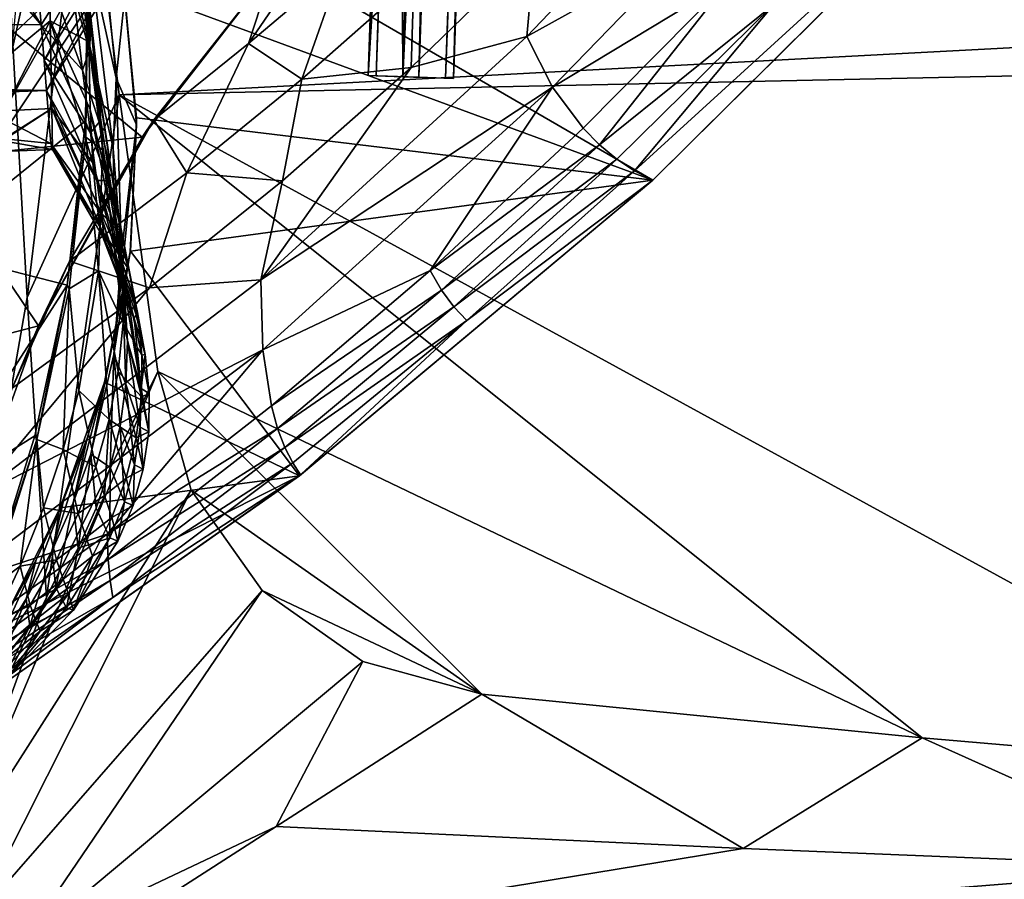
# Model space of a CAD drawing. Header units: metres. Extents: x 0 to 1004, y -708 to 0.
# Tile 4 of 118: x 62 to 170, y -643 to -548. Entities that reach past the tile are written whole.
import ezdxf

# ---------------------------------------------------------------- set-up
doc = ezdxf.new("R2010")
doc.units = ezdxf.units.M

msp = doc.modelspace()

# ---------------------------------------------------------------- linework, layer by layer
at = {"layer": 'top01'}
for points in [[(44.18996, -517.303955, 1607.45752), (63.969624, -548.849609, 1606.939331), (78.483421, -525.851563, 1606.55957)], [(44.18996, -517.303955, 1607.45752), (53.811226, -548.833557, 1607.205688), (63.969624, -548.849609, 1606.939331)], [(63.969624, -548.849609, 1606.939331), (64.288986, -552.802551, 1556.095215), (78.483421, -525.851563, 1606.55957)], [(64.288986, -552.802551, 1556.095215), (78.6922, -529.898682, 1562.10791), (78.483421, -525.851563, 1606.55957)], [(64.288986, -552.802551, 1556.095215), (64.557434, -556.107483, 1505.210205), (78.6922, -529.898682, 1562.10791)], [(64.557434, -556.107483, 1505.210205), (78.530624, -533.296875, 1517.080933), (78.6922, -529.898682, 1562.10791)], [(69.684219, -530.172241, 662.788147), (131.361862, -565.961853, 661.173096), (167.225922, -530.413025, 660.234009)], [(69.684219, -530.172241, 662.788147), (73.040527, -544.482178, 662.700317), (131.361862, -565.961853, 661.173096)], [(144.668549, -546.664307, 596.254639), (167.296616, -530.337341, 628.322815), (129.358658, -564.957764, 612.237427)], [(167.296616, -530.337341, 628.322815), (131.361679, -565.961609, 628.322815), (129.358658, -564.957764, 612.237427)], [(167.296616, -530.337341, 628.322815), (167.225922, -530.413025, 660.234009), (131.361679, -565.961609, 628.322815)], [(167.225922, -530.413025, 660.234009), (131.361862, -565.961853, 661.173096), (131.361679, -565.961609, 628.322815)], [(69.931358, -531.218628, 664.052795), (69.385818, -541.754639, 748.233459), (72.228607, -554.736511, 748.230103)], [(73.188934, -545.676819, 664.052795), (69.931358, -531.218628, 664.052795), (72.228607, -554.736511, 748.230103)], [(50.696754, -547.123962, 1498.722168), (78.530624, -533.296875, 1517.080933), (54.458176, -555.882141, 1499.418823)], [(54.458176, -555.882141, 1499.418823), (78.530624, -533.296875, 1517.080933), (64.557434, -556.107483, 1505.210205)], [(64.958168, -548.415039, 931.267273), (64.770073, -533.586365, 788.155823), (60.716156, -551.948853, 975.428162)], [(60.716156, -551.948853, 975.428162), (64.770073, -533.586365, 788.155823), (61.564667, -542.806213, 870.966614)], [(69.385818, -541.754639, 748.233459), (64.770073, -533.586365, 788.155823), (69.229057, -550.748108, 832.507019)], [(64.770073, -533.586365, 788.155823), (64.958168, -548.415039, 931.267273), (69.229057, -550.748108, 832.507019)], [(86.824608, -550.906067, 411.512451), (89.512543, -542.684937, 384.994965), (97.313179, -535.568542, 385.208649)], [(97.137268, -542.163696, 412.104858), (86.824608, -550.906067, 411.512451), (97.313179, -535.568542, 385.208649)], [(117.473854, -550.158997, 501.049255), (131.178284, -535.805847, 501.049255), (135.307678, -540.262329, 532.550476)], [(118.372749, -540.352112, 470.991943), (131.178284, -535.805847, 501.049255), (117.473854, -550.158997, 501.049255)], [(63.969624, -548.849609, 1606.939331), (53.811226, -548.833557, 1607.205688), (55.526756, -538.903748, 1709.410889)], [(63.164619, -538.933899, 1709.092896), (63.969624, -548.849609, 1606.939331), (55.526756, -538.903748, 1709.410889)], [(63.969624, -548.849609, 1606.939331), (63.164619, -538.933899, 1709.092896), (68.525841, -553.869568, 1677.708252)], [(63.164619, -538.933899, 1709.092896), (67.523003, -545.407593, 1762.054321), (68.525841, -553.869568, 1677.708252)], [(69.452995, -549.095215, 1846.18457), (68.164398, -542.252747, 1846.217285), (68.394798, -538.993896, 1930.217896)], [(70.310562, -555.889099, 1846.151978), (69.452995, -549.095215, 1846.18457), (68.394798, -538.993896, 1930.217896)], [(69.06105, -544.441223, 2014.056641), (70.310562, -555.889099, 1846.151978), (68.394798, -538.993896, 1930.217896)], [(118.372749, -540.352112, 470.991943), (117.473854, -550.158997, 501.049255), (104.756493, -553.549133, 470.528137)], [(118.372749, -540.352112, 470.991943), (104.756493, -553.549133, 470.528137), (105.039505, -543.960876, 441.096008)], [(117.473854, -550.158997, 501.049255), (135.307678, -540.262329, 532.550476), (120.310349, -555.740662, 532.458923)], [(120.310349, -555.740662, 532.458923), (135.307678, -540.262329, 532.550476), (139.849976, -543.888672, 564.308838)], [(89.512543, -542.684937, 241.204956), (75.097847, -561.246094, 235.300919), (51.296307, -541.746399, 234.532043)], [(75.097847, -561.246094, 235.300919), (51.296509, -563.655579, 230.48558), (51.296307, -541.746399, 234.532043)], [(69.143967, -546.791016, 2035.872192), (69.004654, -542.102051, 2034.781128), (51.296307, -573.572144, 2043.606323)], [(69.004654, -542.102051, 2034.781128), (51.296307, -545.708618, 2038.852905), (51.296307, -573.572144, 2043.606323)], [(67.523003, -545.407593, 1762.054321), (68.164398, -542.252747, 1846.217285), (69.282951, -551.651428, 1762.019897)], [(69.282951, -551.651428, 1762.019897), (68.164398, -542.252747, 1846.217285), (69.452995, -549.095215, 1846.18457)], [(71.894615, -562.495178, 832.506592), (69.385818, -541.754639, 748.233459), (69.229057, -550.748108, 832.507019)], [(69.385818, -541.754639, 748.233459), (71.894615, -562.495178, 832.506592), (72.228607, -554.736511, 748.230103)], [(86.824608, -550.906067, 411.512451), (97.137268, -542.163696, 412.104858), (92.69326, -554.860718, 440.408386)], [(92.69326, -554.860718, 440.408386), (97.137268, -542.163696, 412.104858), (105.039505, -543.960876, 441.096008)], [(89.512543, -542.684937, 241.204956), (89.512543, -542.684937, 384.994965), (75.097847, -561.246094, 235.300919)], [(89.512543, -542.684937, 384.994965), (76.385689, -559.320923, 411.261017), (75.097847, -561.246094, 235.300919)], [(76.385689, -559.320923, 411.261017), (89.512543, -542.684937, 384.994965), (86.824608, -550.906067, 411.512451)], [(69.143967, -546.791016, 2035.872192), (68.866333, -559.451843, 2038.459351), (69.06105, -544.441223, 2014.056641)], [(68.866333, -559.451843, 2038.459351), (68.911957, -561.239685, 2014.056641), (69.06105, -544.441223, 2014.056641)], [(69.06105, -544.441223, 2014.056641), (68.911957, -561.239685, 2014.056641), (70.737106, -562.63446, 1846.119507)], [(70.310562, -555.889099, 1846.151978), (69.06105, -544.441223, 2014.056641), (70.737106, -562.63446, 1846.119507)], [(73.040527, -544.482178, 662.700317), (74.483955, -559.108398, 662.662537), (131.361862, -565.961853, 661.173096)], [(74.473267, -559.896484, 664.052795), (74.483955, -559.108398, 662.662537), (73.040527, -544.482178, 662.700317)], [(74.473267, -559.896484, 664.052795), (73.040527, -544.482178, 662.700317), (73.188934, -545.676819, 664.052795)], [(105.039505, -543.960876, 441.096008), (104.756493, -553.549133, 470.528137), (92.69326, -554.860718, 440.408386)], [(123.678719, -560.253113, 564.199707), (120.310349, -555.740662, 532.458923), (139.849976, -543.888672, 564.308838)], [(123.678719, -560.253113, 564.199707), (139.849976, -543.888672, 564.308838), (125.505722, -562.099609, 580.16571)], [(125.505722, -562.099609, 580.16571), (139.849976, -543.888672, 564.308838), (144.668549, -546.664307, 596.254639)], [(68.525841, -553.869568, 1677.708252), (67.523003, -545.407593, 1762.054321), (69.282951, -551.651428, 1762.019897)], [(74.473267, -559.896484, 664.052795), (73.188934, -545.676819, 664.052795), (72.228607, -554.736511, 748.230103)], [(125.505722, -562.099609, 580.16571), (144.668549, -546.664307, 596.254639), (127.403061, -563.669861, 596.181824)], [(144.668549, -546.664307, 596.254639), (129.358658, -564.957764, 612.237427), (127.403061, -563.669861, 596.181824)], [(51.296307, -573.572144, 2043.606323), (68.866333, -559.451843, 2038.459351), (69.143967, -546.791016, 2035.872192)], [(65.148102, -558.083435, 1074.574097), (64.958168, -548.415039, 931.267273), (59.863762, -558.349976, 1080.093384)], [(59.863762, -558.349976, 1080.093384), (64.958168, -548.415039, 931.267273), (60.716156, -551.948853, 975.428162)], [(64.288986, -552.802551, 1556.095215), (63.969624, -548.849609, 1606.939331), (69.40551, -560.742371, 1593.245117)], [(63.969624, -548.849609, 1606.939331), (68.525841, -553.869568, 1677.708252), (69.40551, -560.742371, 1593.245117)], [(69.229057, -550.748108, 832.507019), (64.958168, -548.415039, 931.267273), (69.360619, -558.189331, 916.862549)], [(64.958168, -548.415039, 931.267273), (69.680046, -564.068604, 1001.289124), (69.360619, -558.189331, 916.862549)], [(64.958168, -548.415039, 931.267273), (65.148102, -558.083435, 1074.574097), (69.680046, -564.068604, 1001.289124)], [(69.282951, -551.651428, 1762.019897), (69.452995, -549.095215, 1846.18457), (70.593826, -557.835876, 1761.985474)], [(70.593826, -557.835876, 1761.985474), (69.452995, -549.095215, 1846.18457), (70.310562, -555.889099, 1846.151978)], [(69.229057, -550.748108, 832.507019), (69.360619, -558.189331, 916.862549), (72.033035, -568.936523, 916.86908)], [(72.033035, -568.936523, 916.86908), (71.894615, -562.495178, 832.506592), (69.229057, -550.748108, 832.507019)], [(80.01857, -565.177856, 439.931702), (76.385689, -559.320923, 411.261017), (86.824608, -550.906067, 411.512451)], [(80.01857, -565.177856, 439.931702), (86.824608, -550.906067, 411.512451), (92.69326, -554.860718, 440.408386)], [(88.194374, -576.93988, 501.049255), (117.473854, -550.158997, 501.049255), (120.310349, -555.740662, 532.458923)], [(117.473854, -550.158997, 501.049255), (88.194374, -576.93988, 501.049255), (104.756493, -553.549133, 470.528137)], [(68.525841, -553.869568, 1677.708252), (69.282951, -551.651428, 1762.019897), (70.363075, -559.572815, 1677.678711)], [(70.363075, -559.572815, 1677.678711), (69.282951, -551.651428, 1762.019897), (70.593826, -557.835876, 1761.985474)], [(64.557434, -556.107483, 1505.210205), (64.288986, -552.802551, 1556.095215), (70.114197, -566.020569, 1508.698364)], [(64.288986, -552.802551, 1556.095215), (69.40551, -560.742371, 1593.245117), (70.114197, -566.020569, 1508.698364)], [(69.40551, -560.742371, 1593.245117), (68.525841, -553.869568, 1677.708252), (70.363075, -559.572815, 1677.678711)], [(104.756493, -553.549133, 470.528137), (88.194374, -576.93988, 501.049255), (90.58078, -566.055115, 470.159149)], [(104.756493, -553.549133, 470.528137), (90.58078, -566.055115, 470.159149), (92.69326, -554.860718, 440.408386)], [(72.228607, -554.736511, 748.230103), (71.894615, -562.495178, 832.506592), (72.817719, -573.977539, 832.506165)], [(72.817719, -573.977539, 832.506165), (74.473267, -559.896484, 664.052795), (72.228607, -554.736511, 748.230103)], [(92.69326, -554.860718, 440.408386), (90.58078, -566.055115, 470.159149), (80.01857, -565.177856, 439.931702)], [(64.557434, -556.107483, 1505.210205), (54.321316, -556.099487, 1499.30188), (54.436886, -555.940674, 1499.396362)], [(64.557434, -556.107483, 1505.210205), (54.365826, -556.159058, 1499.317139), (54.321316, -556.099487, 1499.30188)], [(54.436356, -556.237061, 1499.344116), (54.365826, -556.159058, 1499.317139), (64.557434, -556.107483, 1505.210205)], [(54.473721, -556.447693, 1499.328979), (54.436356, -556.237061, 1499.344116), (64.557434, -556.107483, 1505.210205)], [(54.436886, -555.940674, 1499.396362), (54.458176, -555.882141, 1499.418823), (64.557434, -556.107483, 1505.210205)], [(54.473721, -556.447693, 1499.328979), (64.557434, -556.107483, 1505.210205), (65.057419, -561.931396, 1361.605957)], [(56.303799, -561.047363, 1394.581665), (54.473721, -556.447693, 1499.328979), (65.057419, -561.931396, 1361.605957)], [(65.057419, -561.931396, 1361.605957), (64.557434, -556.107483, 1505.210205), (70.604095, -569.699036, 1424.101196)], [(64.557434, -556.107483, 1505.210205), (70.114197, -566.020569, 1508.698364), (70.604095, -569.699036, 1424.101196)], [(72.621574, -570.771667, 1677.619751), (70.593826, -557.835876, 1761.985474), (70.310562, -555.889099, 1846.151978)], [(72.621574, -570.771667, 1677.619751), (70.310562, -555.889099, 1846.151978), (70.737106, -562.63446, 1846.119507)], [(88.194374, -576.93988, 501.049255), (120.310349, -555.740662, 532.458923), (88.383919, -584.656006, 532.275879)], [(88.383919, -584.656006, 532.275879), (120.310349, -555.740662, 532.458923), (106.832664, -575.908142, 564.090637)], [(120.310349, -555.740662, 532.458923), (123.678719, -560.253113, 564.199707), (106.832664, -575.908142, 564.090637)], [(58.906586, -562.001404, 1184.889771), (57.75074, -562.899963, 1289.743774), (65.148102, -558.083435, 1074.574097)], [(57.75074, -562.899963, 1289.743774), (65.22084, -562.589539, 1218.034302), (65.148102, -558.083435, 1074.574097)], [(58.906586, -562.001404, 1184.889771), (65.148102, -558.083435, 1074.574097), (59.863762, -558.349976, 1080.093384)], [(69.680046, -564.068604, 1001.289124), (65.148102, -558.083435, 1074.574097), (70.086891, -568.376221, 1085.775757)], [(70.086891, -568.376221, 1085.775757), (65.148102, -558.083435, 1074.574097), (70.480705, -571.102478, 1170.311646)], [(65.148102, -558.083435, 1074.574097), (65.22084, -562.589539, 1218.034302), (70.480705, -571.102478, 1170.311646)], [(69.360619, -558.189331, 916.862549), (69.680046, -564.068604, 1001.289124), (72.489922, -574.044128, 1001.30426)], [(69.360619, -558.189331, 916.862549), (72.489922, -574.044128, 1001.30426), (72.033035, -568.936523, 916.86908)], [(70.363075, -559.572815, 1677.678711), (70.593826, -557.835876, 1761.985474), (71.728317, -565.206848, 1677.64917)], [(71.728317, -565.206848, 1677.64917), (70.593826, -557.835876, 1761.985474), (72.621574, -570.771667, 1677.619751)], [(66.836441, -577.525208, 2041.267578), (68.866333, -559.451843, 2038.459351), (51.296307, -573.572144, 2043.606323)], [(75.097847, -561.246094, 235.300919), (76.385689, -559.320923, 411.261017), (63.671509, -582.025085, 228.172577)], [(76.385689, -559.320923, 411.261017), (67.107895, -574.910645, 439.727539), (63.671509, -582.025085, 228.172577)], [(68.866333, -559.451843, 2038.459351), (66.836441, -577.525208, 2041.267578), (68.911957, -561.239685, 2014.056641)], [(80.01857, -565.177856, 439.931702), (67.107895, -574.910645, 439.727539), (76.385689, -559.320923, 411.261017)], [(69.40551, -560.742371, 1593.245117), (70.363075, -559.572815, 1677.678711), (71.334373, -566.009521, 1593.224854)], [(71.334373, -566.009521, 1593.224854), (70.363075, -559.572815, 1677.678711), (71.728317, -565.206848, 1677.64917)], [(131.361862, -565.961853, 661.173096), (74.483955, -559.108398, 662.662537), (73.810013, -573.790894, 662.680176)], [(73.810013, -573.790894, 662.680176), (74.483955, -559.108398, 662.662537), (74.473267, -559.896484, 664.052795)], [(70.114197, -566.020569, 1508.698364), (69.40551, -560.742371, 1593.245117), (71.334373, -566.009521, 1593.224854)], [(73.784363, -573.877686, 664.052795), (74.473267, -559.896484, 664.052795), (71.99836, -585.195068, 832.505737)], [(74.473267, -559.896484, 664.052795), (72.817719, -573.977539, 832.506165), (71.99836, -585.195068, 832.505737)], [(73.784363, -573.877686, 664.052795), (73.810013, -573.790894, 662.680176), (74.473267, -559.896484, 664.052795)], [(106.832664, -575.908142, 564.090637), (123.678719, -560.253113, 564.199707), (125.505722, -562.099609, 580.16571)], [(75.097847, -561.246094, 235.300919), (63.671509, -582.025085, 228.172577), (51.296509, -563.655579, 230.48558)], [(57.75074, -562.899963, 1289.743774), (56.303799, -561.047363, 1394.581665), (65.22084, -562.589539, 1218.034302)], [(56.303799, -561.047363, 1394.581665), (65.057419, -561.931396, 1361.605957), (65.22084, -562.589539, 1218.034302)], [(66.836441, -577.525208, 2041.267578), (67.060936, -577.936523, 2014.056641), (68.911957, -561.239685, 2014.056641)], [(68.911957, -561.239685, 2014.056641), (67.060936, -577.936523, 2014.056641), (70.297134, -575.979431, 1846.054688)], [(70.737106, -562.63446, 1846.119507), (68.911957, -561.239685, 2014.056641), (70.297134, -575.979431, 1846.054688)], [(65.22084, -562.589539, 1218.034302), (65.057419, -561.931396, 1361.605957), (70.761024, -572.237793, 1254.885742)], [(70.761024, -572.237793, 1254.885742), (65.057419, -561.931396, 1361.605957), (70.827408, -571.772339, 1339.487183)], [(65.057419, -561.931396, 1361.605957), (70.604095, -569.699036, 1424.101196), (70.827408, -571.772339, 1339.487183)], [(70.480705, -571.102478, 1170.311646), (65.22084, -562.589539, 1218.034302), (70.761024, -572.237793, 1254.885742)], [(70.737106, -562.63446, 1846.119507), (70.297134, -575.979431, 1846.054688), (72.992126, -581.693726, 1677.561035)], [(72.621574, -570.771667, 1677.619751), (70.737106, -562.63446, 1846.119507), (73.042847, -576.267334, 1677.590332)], [(73.042847, -576.267334, 1677.590332), (70.737106, -562.63446, 1846.119507), (72.992126, -581.693726, 1677.561035)], [(71.894615, -562.495178, 832.506592), (72.033035, -568.936523, 916.86908), (72.817719, -573.977539, 832.506165)], [(106.832664, -575.908142, 564.090637), (125.505722, -562.099609, 580.16571), (108.094254, -578.086914, 580.069214)], [(108.094254, -578.086914, 580.069214), (125.505722, -562.099609, 580.16571), (127.403061, -563.669861, 596.181824)], [(63.671509, -582.025085, 228.172577), (51.29636, -585.252197, 225.005692), (51.296509, -563.655579, 230.48558)], [(72.489922, -574.044128, 1001.30426), (69.680046, -564.068604, 1001.289124), (73.111328, -577.801758, 1085.79895)], [(73.111328, -577.801758, 1085.79895), (69.680046, -564.068604, 1001.289124), (70.086891, -568.376221, 1085.775757)], [(127.403061, -563.669861, 596.181824), (109.442017, -579.927612, 596.109009), (108.094254, -578.086914, 580.069214)], [(127.403061, -563.669861, 596.181824), (129.358658, -564.957764, 612.237427), (109.442017, -579.927612, 596.109009)], [(129.358658, -564.957764, 612.237427), (110.859764, -581.424805, 612.19751), (109.442017, -579.927612, 596.109009)], [(129.358658, -564.957764, 612.237427), (131.361679, -565.961609, 628.322815), (110.859764, -581.424805, 612.19751)], [(75.900215, -577.844421, 469.906891), (67.107895, -574.910645, 439.727539), (80.01857, -565.177856, 439.931702)], [(70.114197, -566.020569, 1508.698364), (71.334373, -566.009521, 1593.224854), (72.126472, -570.954102, 1508.689209)], [(70.604095, -569.699036, 1424.101196), (70.114197, -566.020569, 1508.698364), (72.126472, -570.954102, 1508.689209)], [(71.334373, -566.009521, 1593.224854), (71.728317, -565.206848, 1677.64917), (72.767494, -571.199036, 1593.204468)], [(72.126472, -570.954102, 1508.689209), (71.334373, -566.009521, 1593.224854), (72.767494, -571.199036, 1593.204468)], [(72.767494, -571.199036, 1593.204468), (71.728317, -565.206848, 1677.64917), (72.621574, -570.771667, 1677.619751)], [(131.361862, -565.961853, 661.173096), (73.810013, -573.790894, 662.680176), (92.421013, -598.53125, 662.19281)], [(90.58078, -566.055115, 470.159149), (75.900215, -577.844421, 469.906891), (80.01857, -565.177856, 439.931702)], [(88.194374, -576.93988, 501.049255), (75.900215, -577.844421, 469.906891), (90.58078, -566.055115, 470.159149)], [(131.361862, -565.961853, 661.173096), (92.421013, -598.53125, 662.19281), (92.552513, -598.430908, 628.322876)], [(131.361679, -565.961609, 628.322815), (131.361862, -565.961853, 661.173096), (92.552513, -598.430908, 628.322876)], [(131.361679, -565.961609, 628.322815), (92.552513, -598.430908, 628.322876), (110.859764, -581.424805, 612.19751)], [(70.480705, -571.102478, 1170.311646), (73.743332, -580.193115, 1170.339844), (70.086891, -568.376221, 1085.775757)], [(73.743332, -580.193115, 1170.339844), (73.111328, -577.801758, 1085.79895), (70.086891, -568.376221, 1085.775757)], [(72.817719, -573.977539, 832.506165), (72.033035, -568.936523, 916.86908), (73.487755, -583.711121, 1001.319336)], [(72.033035, -568.936523, 916.86908), (72.489922, -574.044128, 1001.30426), (73.487755, -583.711121, 1001.319336)], [(70.827408, -571.772339, 1339.487183), (70.604095, -569.699036, 1424.101196), (72.668968, -574.39917, 1424.103027)], [(70.604095, -569.699036, 1424.101196), (72.126472, -570.954102, 1508.689209), (72.668968, -574.39917, 1424.103027)], [(73.743332, -580.193115, 1170.339844), (70.480705, -571.102478, 1170.311646), (74.231987, -581.201843, 1254.913696)], [(74.231987, -581.201843, 1254.913696), (70.480705, -571.102478, 1170.311646), (70.761024, -572.237793, 1254.885742)], [(72.668968, -574.39917, 1424.103027), (72.126472, -570.954102, 1508.689209), (73.622375, -575.803284, 1508.680176)], [(72.126472, -570.954102, 1508.689209), (72.767494, -571.199036, 1593.204468), (73.622375, -575.803284, 1508.680176)], [(72.767494, -571.199036, 1593.204468), (72.621574, -570.771667, 1677.619751), (74.601913, -580.568176, 1508.671021)], [(74.601913, -580.568176, 1508.671021), (72.621574, -570.771667, 1677.619751), (73.042847, -576.267334, 1677.590332)], [(73.622375, -575.803284, 1508.680176), (72.767494, -571.199036, 1593.204468), (74.601913, -580.568176, 1508.671021)], [(72.891472, -576.337402, 1339.497192), (70.761024, -572.237793, 1254.885742), (70.827408, -571.772339, 1339.487183)], [(74.231987, -581.201843, 1254.913696), (70.761024, -572.237793, 1254.885742), (72.891472, -576.337402, 1339.497192)], [(72.891472, -576.337402, 1339.497192), (70.827408, -571.772339, 1339.487183), (72.668968, -574.39917, 1424.103027)], [(51.296307, -601.614258, 2045.18396), (66.836441, -577.525208, 2041.267578), (51.296307, -573.572144, 2043.606323)], [(73.810013, -573.790894, 662.680176), (70.966591, -588.210999, 662.754639), (92.421013, -598.53125, 662.19281)], [(71.122208, -587.620361, 664.052795), (70.966591, -588.210999, 662.754639), (73.810013, -573.790894, 662.680176)], [(73.784363, -573.877686, 664.052795), (71.122208, -587.620361, 664.052795), (73.810013, -573.790894, 662.680176)], [(75.900215, -577.844421, 469.906891), (60.775791, -588.897339, 469.79483), (67.107895, -574.910645, 439.727539)], [(63.671509, -582.025085, 228.172577), (67.107895, -574.910645, 439.727539), (60.775791, -588.897339, 469.79483)], [(71.99836, -585.195068, 832.505737), (69.436539, -596.147827, 832.505371), (73.784363, -573.877686, 664.052795)], [(69.436539, -596.147827, 832.505371), (71.122208, -587.620361, 664.052795), (73.784363, -573.877686, 664.052795)], [(71.99836, -585.195068, 832.505737), (72.817719, -573.977539, 832.506165), (73.307152, -588.428894, 1001.326904)], [(73.487755, -583.711121, 1001.319336), (72.489922, -574.044128, 1001.30426), (73.111328, -577.801758, 1085.79895)], [(72.891472, -576.337402, 1339.497192), (72.668968, -574.39917, 1424.103027), (74.203995, -579.010559, 1424.104858)], [(74.203995, -579.010559, 1424.104858), (72.668968, -574.39917, 1424.103027), (73.622375, -575.803284, 1508.680176)], [(72.817719, -573.977539, 832.506165), (73.487755, -583.711121, 1001.319336), (73.307152, -588.428894, 1001.326904)], [(70.297134, -575.979431, 1846.054688), (67.060936, -577.936523, 2014.056641), (68.133064, -589.130249, 1845.990112)], [(70.297134, -575.979431, 1846.054688), (68.133064, -589.130249, 1845.990112), (71.474739, -592.338989, 1677.502563)], [(72.992126, -581.693726, 1677.561035), (70.297134, -575.979431, 1846.054688), (72.469429, -587.050964, 1677.531738)], [(70.297134, -575.979431, 1846.054688), (71.474739, -592.338989, 1677.502563), (72.469429, -587.050964, 1677.531738)], [(73.622375, -575.803284, 1508.680176), (74.601913, -580.568176, 1508.671021), (74.203995, -579.010559, 1424.104858)], [(106.832664, -575.908142, 564.090637), (89.343269, -590.825012, 563.981506), (88.383919, -584.656006, 532.275879)], [(89.343269, -590.825012, 563.981506), (106.832664, -575.908142, 564.090637), (108.094254, -578.086914, 580.069214)], [(56.621262, -600.973999, 501.049255), (88.194374, -576.93988, 501.049255), (88.383919, -584.656006, 532.275879)], [(88.194374, -576.93988, 501.049255), (56.621262, -600.973999, 501.049255), (75.900215, -577.844421, 469.906891)], [(74.423363, -580.811707, 1339.507324), (74.231987, -581.201843, 1254.913696), (72.891472, -576.337402, 1339.497192)], [(74.423363, -580.811707, 1339.507324), (72.891472, -576.337402, 1339.497192), (74.203995, -579.010559, 1424.104858)], [(75.065071, -585.248779, 1508.661987), (73.042847, -576.267334, 1677.590332), (72.992126, -581.693726, 1677.561035)], [(75.065071, -585.248779, 1508.661987), (74.601913, -580.568176, 1508.671021), (73.042847, -576.267334, 1677.590332)], [(51.296307, -601.614258, 2045.18396), (63.289352, -594.136963, 2042.956421), (66.836441, -577.525208, 2041.267578)], [(56.621262, -600.973999, 501.049255), (60.775791, -588.897339, 469.79483), (75.900215, -577.844421, 469.906891)], [(66.836441, -577.525208, 2041.267578), (63.289352, -594.136963, 2042.956421), (63.507984, -594.531738, 2014.056641)], [(67.060936, -577.936523, 2014.056641), (66.836441, -577.525208, 2041.267578), (63.507984, -594.531738, 2014.056641)], [(67.060936, -577.936523, 2014.056641), (63.507984, -594.531738, 2014.056641), (66.404495, -595.632813, 1845.957886)], [(67.060936, -577.936523, 2014.056641), (66.404495, -595.632813, 1845.957886), (68.133064, -589.130249, 1845.990112)], [(73.487755, -583.711121, 1001.319336), (73.111328, -577.801758, 1085.79895), (75.004875, -588.935181, 1170.36792)], [(73.111328, -577.801758, 1085.79895), (73.743332, -580.193115, 1170.339844), (75.004875, -588.935181, 1170.36792)], [(108.094254, -578.086914, 580.069214), (90.029633, -593.316711, 579.972656), (89.343269, -590.825012, 563.981506)], [(109.442017, -579.927612, 596.109009), (90.029633, -593.316711, 579.972656), (108.094254, -578.086914, 580.069214)], [(74.601913, -580.568176, 1508.671021), (75.423073, -585.195068, 1339.517334), (74.203995, -579.010559, 1424.104858)], [(74.203995, -579.010559, 1424.104858), (75.423073, -585.195068, 1339.517334), (74.423363, -580.811707, 1339.507324)], [(75.004875, -588.935181, 1170.36792), (73.743332, -580.193115, 1170.339844), (74.231987, -581.201843, 1254.913696)], [(90.818008, -595.408386, 596.036255), (90.029633, -593.316711, 579.972656), (109.442017, -579.927612, 596.109009)], [(109.442017, -579.927612, 596.109009), (110.859764, -581.424805, 612.19751), (90.818008, -595.408386, 596.036255)], [(75.423073, -585.195068, 1339.517334), (74.231987, -581.201843, 1254.913696), (74.423363, -580.811707, 1339.507324)], [(74.231987, -581.201843, 1254.913696), (75.423073, -585.195068, 1339.517334), (75.004875, -588.935181, 1170.36792)], [(75.423073, -585.195068, 1339.517334), (74.601913, -580.568176, 1508.671021), (75.065071, -585.248779, 1508.661987)], [(110.859764, -581.424805, 612.19751), (91.688095, -597.09552, 612.157593), (90.818008, -595.408386, 596.036255)], [(110.859764, -581.424805, 612.19751), (92.552513, -598.430908, 628.322876), (91.688095, -597.09552, 612.157593)], [(63.671509, -582.025085, 228.172577), (55.624939, -604.483887, 219.836334), (51.29636, -585.252197, 225.005692)], [(63.671509, -582.025085, 228.172577), (60.775791, -588.897339, 469.79483), (55.624939, -604.483887, 219.836334)], [(72.992126, -581.693726, 1677.561035), (72.469429, -587.050964, 1677.531738), (75.011864, -589.845032, 1508.653076)], [(75.011864, -589.845032, 1508.653076), (75.065071, -585.248779, 1508.661987), (72.992126, -581.693726, 1677.561035)], [(71.243202, -604.976501, 563.872375), (54.090588, -610.668335, 532.092651), (88.383919, -584.656006, 532.275879)], [(54.090588, -610.668335, 532.092651), (56.621262, -600.973999, 501.049255), (88.383919, -584.656006, 532.275879)], [(89.343269, -590.825012, 563.981506), (71.243202, -604.976501, 563.872375), (88.383919, -584.656006, 532.275879)], [(73.307152, -588.428894, 1001.326904), (73.487755, -583.711121, 1001.319336), (74.885239, -593.175476, 1170.381958)], [(73.487755, -583.711121, 1001.319336), (75.004875, -588.935181, 1170.36792), (74.885239, -593.175476, 1170.381958)], [(71.586922, -597.632996, 1001.34198), (69.436539, -596.147827, 832.505371), (71.99836, -585.195068, 832.505737)], [(72.673546, -593.069519, 1001.334412), (71.586922, -597.632996, 1001.34198), (71.99836, -585.195068, 832.505737)], [(72.673546, -593.069519, 1001.334412), (71.99836, -585.195068, 832.505737), (73.307152, -588.428894, 1001.326904)], [(75.423073, -585.195068, 1339.517334), (75.89061, -589.487671, 1339.527466), (75.004875, -588.935181, 1170.36792)], [(75.89061, -589.487671, 1339.527466), (75.065071, -585.248779, 1508.661987), (75.011864, -589.845032, 1508.653076)], [(75.89061, -589.487671, 1339.527466), (75.423073, -585.195068, 1339.517334), (75.065071, -585.248779, 1508.661987)], [(69.05117, -594.402283, 664.052795), (71.122208, -587.620361, 664.052795), (67.502205, -601.524902, 832.505188)], [(71.122208, -587.620361, 664.052795), (69.436539, -596.147827, 832.505371), (67.502205, -601.524902, 832.505188)], [(70.966591, -588.210999, 662.754639), (71.122208, -587.620361, 664.052795), (69.05117, -594.402283, 664.052795)], [(72.469429, -587.050964, 1677.531738), (71.474739, -592.338989, 1677.502563), (74.442284, -594.356995, 1508.644043)], [(75.011864, -589.845032, 1508.653076), (72.469429, -587.050964, 1677.531738), (74.442284, -594.356995, 1508.644043)], [(92.421013, -598.53125, 662.19281), (70.966591, -588.210999, 662.754639), (66.082733, -602.07251, 662.882507)], [(66.082733, -602.07251, 662.882507), (70.966591, -588.210999, 662.754639), (69.05117, -594.402283, 664.052795)], [(74.265335, -597.328674, 1170.395996), (72.673546, -593.069519, 1001.334412), (73.307152, -588.428894, 1001.326904)], [(73.307152, -588.428894, 1001.326904), (74.885239, -593.175476, 1170.381958), (74.265335, -597.328674, 1170.395996)], [(74.885239, -593.175476, 1170.381958), (75.004875, -588.935181, 1170.36792), (75.825974, -593.689392, 1339.537476)], [(75.004875, -588.935181, 1170.36792), (75.89061, -589.487671, 1339.527466), (75.825974, -593.689392, 1339.537476)], [(68.133064, -589.130249, 1845.990112), (66.404495, -595.632813, 1845.957886), (70.008064, -597.5578, 1677.473511)], [(71.474739, -592.338989, 1677.502563), (68.133064, -589.130249, 1845.990112), (70.008064, -597.5578, 1677.473511)], [(75.825974, -593.689392, 1339.537476), (75.011864, -589.845032, 1508.653076), (74.442284, -594.356995, 1508.644043)], [(75.825974, -593.689392, 1339.537476), (75.89061, -589.487671, 1339.527466), (75.011864, -589.845032, 1508.653076)], [(90.029633, -593.316711, 579.972656), (71.243202, -604.976501, 563.872375), (89.343269, -590.825012, 563.981506)], [(70.955414, -600.705688, 1593.08374), (71.474739, -592.338989, 1677.502563), (70.008064, -597.5578, 1677.473511)], [(73.356339, -598.784607, 1508.635132), (71.474739, -592.338989, 1677.502563), (70.955414, -600.705688, 1593.08374)], [(90.029633, -593.316711, 579.972656), (71.345093, -607.761536, 579.87616), (71.243202, -604.976501, 563.872375)], [(71.345093, -607.761536, 579.87616), (90.029633, -593.316711, 579.972656), (90.818008, -595.408386, 596.036255)], [(71.474739, -592.338989, 1677.502563), (73.356339, -598.784607, 1508.635132), (74.442284, -594.356995, 1508.644043)], [(73.145157, -601.394714, 1170.409912), (71.586922, -597.632996, 1001.34198), (72.673546, -593.069519, 1001.334412)], [(74.265335, -597.328674, 1170.395996), (73.145157, -601.394714, 1170.409912), (72.673546, -593.069519, 1001.334412)], [(74.885239, -593.175476, 1170.381958), (75.229156, -597.800293, 1339.547485), (74.265335, -597.328674, 1170.395996)], [(74.885239, -593.175476, 1170.381958), (75.825974, -593.689392, 1339.537476), (75.229156, -597.800293, 1339.547485)], [(58.01836, -611.042725, 2043.999146), (63.289352, -594.136963, 2042.956421), (51.296307, -601.614258, 2045.18396)], [(63.507984, -594.531738, 2014.056641), (63.289352, -594.136963, 2042.956421), (58.01836, -611.042725, 2043.999146)], [(67.502205, -601.524902, 832.505188), (65.132256, -606.835754, 832.505005), (69.05117, -594.402283, 664.052795)], [(65.132256, -606.835754, 832.505005), (66.486816, -601.124512, 664.052795), (69.05117, -594.402283, 664.052795)], [(69.05117, -594.402283, 664.052795), (66.486816, -601.124512, 664.052795), (66.082733, -602.07251, 662.882507)], [(74.442284, -594.356995, 1508.644043), (73.356339, -598.784607, 1508.635132), (75.229156, -597.800293, 1339.547485)], [(75.825974, -593.689392, 1339.537476), (74.442284, -594.356995, 1508.644043), (75.229156, -597.800293, 1339.547485)], [(63.507984, -594.531738, 2014.056641), (58.01836, -611.042725, 2043.999146), (58.253109, -611.02533, 2014.056641)], [(58.253109, -611.02533, 2014.056641), (61.654289, -608.49231, 1845.893799), (63.507984, -594.531738, 2014.056641)], [(61.654289, -608.49231, 1845.893799), (64.244904, -602.086853, 1845.925781), (63.507984, -594.531738, 2014.056641)], [(63.507984, -594.531738, 2014.056641), (64.244904, -602.086853, 1845.925781), (66.404495, -595.632813, 1845.957886)], [(71.564835, -610.084656, 595.96344), (71.345093, -607.761536, 579.87616), (90.818008, -595.408386, 596.036255)], [(90.818008, -595.408386, 596.036255), (91.688095, -597.09552, 612.157593), (71.564835, -610.084656, 595.96344)], [(66.404495, -595.632813, 1845.957886), (64.244904, -602.086853, 1845.925781), (68.069405, -602.707397, 1677.444458)], [(66.404495, -595.632813, 1845.957886), (68.069405, -602.707397, 1677.444458), (70.008064, -597.5578, 1677.473511)], [(67.502205, -601.524902, 832.505188), (69.436539, -596.147827, 832.505371), (68.054657, -606.528503, 1001.356995)], [(69.436539, -596.147827, 832.505371), (70.047295, -602.119324, 1001.349487), (68.054657, -606.528503, 1001.356995)], [(70.047295, -602.119324, 1001.349487), (69.436539, -596.147827, 832.505371), (71.586922, -597.632996, 1001.34198)], [(70.008064, -597.5578, 1677.473511), (68.069405, -602.707397, 1677.444458), (70.955414, -600.705688, 1593.08374)], [(70.047295, -602.119324, 1001.349487), (71.586922, -597.632996, 1001.34198), (71.524704, -605.373657, 1170.42395)], [(71.524704, -605.373657, 1170.42395), (71.586922, -597.632996, 1001.34198), (73.145157, -601.394714, 1170.409912)], [(91.688095, -597.09552, 612.157593), (71.878029, -611.942078, 612.117676), (71.564835, -610.084656, 595.96344)], [(92.552513, -598.430908, 628.322876), (71.878029, -611.942078, 612.117676), (91.688095, -597.09552, 612.157593)], [(74.100166, -601.820374, 1339.557617), (73.145157, -601.394714, 1170.409912), (74.265335, -597.328674, 1170.395996)], [(75.229156, -597.800293, 1339.547485), (74.100166, -601.820374, 1339.557617), (74.265335, -597.328674, 1170.395996)], [(92.552513, -598.430908, 628.322876), (92.421013, -598.53125, 662.19281), (51.296307, -627.417358, 628.322876)], [(92.552513, -598.430908, 628.322876), (51.296307, -627.417358, 628.322876), (71.878029, -611.942078, 612.117676)], [(92.421013, -598.53125, 662.19281), (51.296307, -627.417358, 663.269714), (51.296307, -627.417358, 628.322876)], [(59.420181, -615.173157, 663.057007), (51.296307, -627.417358, 663.269714), (92.421013, -598.53125, 662.19281)], [(66.082733, -602.07251, 662.882507), (59.420181, -615.173157, 663.057007), (92.421013, -598.53125, 662.19281)], [(71.754013, -603.12793, 1508.626221), (73.356339, -598.784607, 1508.635132), (70.955414, -600.705688, 1593.08374)], [(74.100166, -601.820374, 1339.557617), (73.356339, -598.784607, 1508.635132), (71.754013, -603.12793, 1508.626221)], [(73.356339, -598.784607, 1508.635132), (74.100166, -601.820374, 1339.557617), (75.229156, -597.800293, 1339.547485)], [(68.069405, -602.707397, 1677.444458), (68.918274, -605.351746, 1593.063843), (70.955414, -600.705688, 1593.08374)], [(70.955414, -600.705688, 1593.08374), (68.918274, -605.351746, 1593.063843), (71.754013, -603.12793, 1508.626221)], [(62.326691, -612.080444, 832.504822), (66.486816, -601.124512, 664.052795), (65.132256, -606.835754, 832.505005)], [(63.429153, -607.78717, 664.052795), (66.486816, -601.124512, 664.052795), (62.326691, -612.080444, 832.504822)], [(66.486816, -601.124512, 664.052795), (63.429153, -607.78717, 664.052795), (66.082733, -602.07251, 662.882507)], [(65.609009, -610.860535, 1001.364502), (65.132256, -606.835754, 832.505005), (67.502205, -601.524902, 832.505188)], [(68.054657, -606.528503, 1001.356995), (65.609009, -610.860535, 1001.364502), (67.502205, -601.524902, 832.505188)], [(71.524704, -605.373657, 1170.42395), (73.145157, -601.394714, 1170.409912), (72.439003, -605.749573, 1339.567627)], [(72.439003, -605.749573, 1339.567627), (74.100166, -601.820374, 1339.557617), (71.754013, -603.12793, 1508.626221)], [(73.145157, -601.394714, 1170.409912), (74.100166, -601.820374, 1339.557617), (72.439003, -605.749573, 1339.567627)], [(66.082733, -602.07251, 662.882507), (63.429153, -607.78717, 664.052795), (59.420181, -615.173157, 663.057007)], [(64.244904, -602.086853, 1845.925781), (61.654289, -608.49231, 1845.893799), (65.65876, -607.787781, 1677.415527)], [(64.244904, -602.086853, 1845.925781), (65.65876, -607.787781, 1677.415527), (68.069405, -602.707397, 1677.444458)], [(68.069405, -602.707397, 1677.444458), (65.65876, -607.787781, 1677.415527), (68.918274, -605.351746, 1593.063843)], [(68.054657, -606.528503, 1001.356995), (70.047295, -602.119324, 1001.349487), (71.524704, -605.373657, 1170.42395)], [(68.918274, -605.351746, 1593.063843), (69.635323, -607.386963, 1508.61731), (71.754013, -603.12793, 1508.626221)], [(71.754013, -603.12793, 1508.626221), (69.635323, -607.386963, 1508.61731), (72.439003, -605.749573, 1339.567627)], [(71.345093, -607.761536, 579.87616), (52.568932, -618.336975, 563.763306), (71.243202, -604.976501, 563.872375)], [(52.568932, -618.336975, 563.763306), (54.090588, -610.668335, 532.092651), (71.243202, -604.976501, 563.872375)], [(65.65876, -607.787781, 1677.415527), (66.385384, -609.920166, 1593.043945), (68.918274, -605.351746, 1593.063843)], [(68.918274, -605.351746, 1593.063843), (66.385384, -609.920166, 1593.043945), (69.635323, -607.386963, 1508.61731)], [(67.520142, -613.33551, 1339.587646), (66.78299, -613.070068, 1170.451904), (71.524704, -605.373657, 1170.42395)], [(71.524704, -605.373657, 1170.42395), (66.78299, -613.070068, 1170.451904), (68.054657, -606.528503, 1001.356995)], [(72.439003, -605.749573, 1339.567627), (67.520142, -613.33551, 1339.587646), (71.524704, -605.373657, 1170.42395)], [(69.635323, -607.386963, 1508.61731), (67.520142, -613.33551, 1339.587646), (72.439003, -605.749573, 1339.567627)], [(62.710346, -615.115479, 1001.372009), (62.326691, -612.080444, 832.504822), (65.132256, -606.835754, 832.505005)], [(65.609009, -610.860535, 1001.364502), (62.710346, -615.115479, 1001.372009), (65.132256, -606.835754, 832.505005)], [(66.78299, -613.070068, 1170.451904), (65.609009, -610.860535, 1001.364502), (68.054657, -606.528503, 1001.356995)], [(66.385384, -609.920166, 1593.043945), (67.000267, -611.561646, 1508.608521), (69.635323, -607.386963, 1508.61731)], [(69.635323, -607.386963, 1508.61731), (67.000267, -611.561646, 1508.608521), (67.520142, -613.33551, 1339.587646)], [(71.564835, -610.084656, 595.96344), (52.057396, -621.526062, 580.535034), (71.345093, -607.761536, 579.87616)], [(52.057396, -621.526062, 580.535034), (52.568932, -618.336975, 563.763306), (71.345093, -607.761536, 579.87616)], [(58.632648, -614.849182, 1845.861816), (61.654289, -608.49231, 1845.893799), (58.253109, -611.02533, 2014.056641)], [(61.654289, -608.49231, 1845.893799), (58.632648, -614.849182, 1845.861816), (62.776123, -612.79895, 1677.386597)], [(59.878181, -614.390198, 664.052795), (63.429153, -607.78717, 664.052795), (59.08551, -617.258911, 832.5047)], [(63.429153, -607.78717, 664.052795), (62.326691, -612.080444, 832.504822), (59.08551, -617.258911, 832.5047)], [(63.429153, -607.78717, 664.052795), (59.878181, -614.390198, 664.052795), (59.420181, -615.173157, 663.057007)], [(61.654289, -608.49231, 1845.893799), (62.776123, -612.79895, 1677.386597), (65.65876, -607.787781, 1677.415527)], [(65.65876, -607.787781, 1677.415527), (62.776123, -612.79895, 1677.386597), (66.385384, -609.920166, 1593.043945)], [(71.878029, -611.942078, 612.117676), (51.778362, -623.482239, 592.778809), (71.564835, -610.084656, 595.96344)], [(71.564835, -610.084656, 595.96344), (51.778362, -623.482239, 592.778809), (52.057396, -621.526062, 580.535034)], [(62.776123, -612.79895, 1677.386597), (63.356743, -614.410889, 1593.024048), (66.385384, -609.920166, 1593.043945)], [(66.385384, -609.920166, 1593.043945), (63.356743, -614.410889, 1593.024048), (67.000267, -611.561646, 1508.608521)], [(62.710346, -615.115479, 1001.372009), (65.609009, -610.860535, 1001.364502), (66.78299, -613.070068, 1170.451904)], [(63.356743, -614.410889, 1593.024048), (63.848831, -615.652039, 1508.599731), (67.000267, -611.561646, 1508.608521)], [(67.000267, -611.561646, 1508.608521), (63.848831, -615.652039, 1508.599731), (67.520142, -613.33551, 1339.587646)], [(51.296307, -627.417358, 628.322876), (51.434685, -626.195557, 614.528748), (71.878029, -611.942078, 612.117676)], [(71.878029, -611.942078, 612.117676), (51.434685, -626.195557, 614.528748), (51.778362, -623.482239, 592.778809)], [(58.632648, -614.849182, 1845.861816), (59.421505, -617.740967, 1677.357788), (62.776123, -612.79895, 1677.386597)], [(59.08551, -617.258911, 832.5047), (62.326691, -612.080444, 832.504822), (59.358677, -619.293213, 1001.379517)], [(62.326691, -612.080444, 832.504822), (62.710346, -615.115479, 1001.372009), (59.358677, -619.293213, 1001.379517)], [(62.776123, -612.79895, 1677.386597), (59.421505, -617.740967, 1677.357788), (63.356743, -614.410889, 1593.024048)], [(60.040192, -620.417969, 1170.479736), (62.710346, -615.115479, 1001.372009), (66.78299, -613.070068, 1170.451904)], [(60.040192, -620.417969, 1170.479736), (66.78299, -613.070068, 1170.451904), (60.472576, -620.558105, 1339.607666)], [(66.78299, -613.070068, 1170.451904), (67.520142, -613.33551, 1339.587646), (60.472576, -620.558105, 1339.607666)], [(67.520142, -613.33551, 1339.587646), (63.848831, -615.652039, 1508.599731), (60.472576, -620.558105, 1339.607666)], [(59.421505, -617.740967, 1677.357788), (59.832348, -618.824036, 1593.004272), (63.356743, -614.410889, 1593.024048)], [(59.832348, -618.824036, 1593.004272), (63.848831, -615.652039, 1508.599731), (63.356743, -614.410889, 1593.024048)], [(59.358677, -619.293213, 1001.379517), (62.710346, -615.115479, 1001.372009), (60.040192, -620.417969, 1170.479736)], [(60.181026, -619.658081, 1508.590942), (63.848831, -615.652039, 1508.599731), (59.832348, -618.824036, 1593.004272)], [(63.848831, -615.652039, 1508.599731), (60.181026, -619.658081, 1508.590942), (60.472576, -620.558105, 1339.607666)]]:
    msp.add_3dface(points, dxfattribs=at)
at = {"layer": 'top0123413'}
for points in [[(100.005402, -554.440857, 1629.289795), (113.965202, -154.68454, 1629.289795), (102.319984, -494.485138, 1628.775024)], [(113.965202, -154.68454, 1629.289795), (100.005402, -554.440857, 1629.289795), (100.873116, -554.471191, 1634.213867)], [(114.832909, -154.714844, 1634.213867), (113.965202, -154.68454, 1629.289795), (100.873116, -554.471191, 1634.213867)], [(114.832909, -154.714844, 1634.213867), (100.873116, -554.471191, 1634.213867), (105.56871, -554.635132, 1635.92395)], [(103.83329, -554.574524, 1626.075806), (117.793091, -154.818207, 1626.075806), (122.488686, -154.982193, 1627.786011)], [(103.83329, -554.574524, 1626.075806), (115.15416, -214.762634, 1626.203857), (117.793091, -154.818207, 1626.075806)], [(108.528893, -554.738525, 1627.786011), (103.83329, -554.574524, 1626.075806), (122.488686, -154.982193, 1627.786011)], [(119.528511, -154.878815, 1635.92395), (114.832909, -154.714844, 1634.213867), (105.56871, -554.635132, 1635.92395)], [(119.528511, -154.878815, 1635.92395), (105.56871, -554.635132, 1635.92395), (109.396599, -554.768799, 1632.709961)], [(108.528893, -554.738525, 1627.786011), (122.488686, -154.982193, 1627.786011), (123.3564, -155.012482, 1632.709961)], [(109.396599, -554.768799, 1632.709961), (108.528893, -554.738525, 1627.786011), (123.3564, -155.012482, 1632.709961)], [(123.3564, -155.012482, 1632.709961), (119.528511, -154.878815, 1635.92395), (109.396599, -554.768799, 1632.709961)], [(103.83329, -554.574524, 1626.075806), (105.382301, -494.592072, 1626.203857), (115.15416, -214.762634, 1626.203857)], [(102.319984, -494.485138, 1628.775024), (102.581886, -495.908936, 1628.235474), (100.005402, -554.440857, 1629.289795)], [(103.513199, -496.528015, 1627.169678), (105.382301, -494.592072, 1626.203857), (103.83329, -554.574524, 1626.075806)], [(102.581886, -495.908936, 1628.235474), (103.513199, -496.528015, 1627.169678), (100.005402, -554.440857, 1629.289795)], [(100.005402, -554.440857, 1629.289795), (103.513199, -496.528015, 1627.169678), (103.83329, -554.574524, 1626.075806)], [(100.873116, -554.471191, 1634.213867), (100.005402, -554.440857, 1629.289795), (109.396599, -554.768799, 1632.709961)], [(109.396599, -554.768799, 1632.709961), (100.005402, -554.440857, 1629.289795), (108.528893, -554.738525, 1627.786011)], [(100.005402, -554.440857, 1629.289795), (103.83329, -554.574524, 1626.075806), (108.528893, -554.738525, 1627.786011)], [(105.56871, -554.635132, 1635.92395), (100.873116, -554.471191, 1634.213867), (109.396599, -554.768799, 1632.709961)]]:
    msp.add_3dface(points, dxfattribs=at)
at = {"layer": 'top0123459'}
for points in [[(994.049377, -10, 90), (217.024673, -653.266907, 90), (10, -10, 90)], [(217.024673, -653.266907, 90), (10, -694.05426, 90), (10, -10, 90)], [(68.848785, -525.999268, 109.156769), (60.573669, -545.814453, 136.108231), (62.428101, -578.895264, 135.841492)], [(72.557671, -556.560425, 108.623322), (68.848785, -525.999268, 109.156769), (62.428101, -578.895264, 135.841492)], [(68.848785, -525.999268, 109.156769), (72.557671, -556.560425, 108.623322), (446.894348, -536.790955, 108.968399)], [(446.894348, -536.790955, 108.968399), (72.557671, -556.560425, 108.623322), (440.641327, -548.786743, 108.75901)], [(62.428101, -578.895264, 135.841492), (60.573669, -545.814453, 136.108231), (52.298573, -636.830505, 163.059708)], [(72.557671, -556.560425, 108.623322), (209.649567, -631.589539, 107.313683), (440.641327, -548.786743, 108.75901)], [(72.557671, -556.560425, 108.623322), (62.428101, -578.895264, 135.841492), (64.558929, -611.939941, 135.575394)], [(76.819481, -587.049438, 108.091133), (72.557671, -556.560425, 108.623322), (64.558929, -611.939941, 135.575394)], [(209.649567, -631.589539, 107.313683), (72.557671, -556.560425, 108.623322), (161.04892, -627.41449, 107.386559)], [(72.557671, -556.560425, 108.623322), (76.819481, -587.049438, 108.091133), (161.04892, -627.41449, 107.386559)], [(64.558929, -611.939941, 135.575394), (62.428101, -578.895264, 135.841492), (52.298573, -636.830505, 163.059708)], [(80.483047, -600.113647, 107.863098), (76.819481, -587.049438, 108.091133), (53.4347, -642.542236, 163.059708)], [(53.4347, -642.542236, 163.059708), (76.819481, -587.049438, 108.091133), (64.558929, -611.939941, 135.575394)], [(161.04892, -627.41449, 107.386559), (76.819481, -587.049438, 108.091133), (112.507553, -622.599121, 107.470612)], [(76.819481, -587.049438, 108.091133), (80.483047, -600.113647, 107.863098), (112.507553, -622.599121, 107.470612)], [(56.670116, -647.384338, 163.059708), (80.483047, -600.113647, 107.863098), (53.4347, -642.542236, 163.059708)], [(88.323265, -611.1875, 107.6698), (80.483047, -600.113647, 107.863098), (56.670116, -647.384338, 163.059708)], [(112.507553, -622.599121, 107.470612), (80.483047, -600.113647, 107.863098), (88.323265, -611.1875, 107.6698)], [(61.512253, -650.619812, 163.059708), (88.323265, -611.1875, 107.6698), (56.670116, -647.384338, 163.059708)], [(61.512253, -650.619812, 163.059708), (99.430946, -618.98175, 107.533752), (88.323265, -611.1875, 107.6698)], [(88.323265, -611.1875, 107.6698), (99.430946, -618.98175, 107.533752), (112.507553, -622.599121, 107.470612)], [(64.558929, -611.939941, 135.575394), (52.298573, -636.830505, 163.059708), (53.4347, -642.542236, 163.059708)], [(89.865677, -637.17749, 135.265106), (99.430946, -618.98175, 107.533752), (61.512253, -650.619812, 163.059708)], [(89.865677, -637.17749, 135.265106), (112.507553, -622.599121, 107.470612), (99.430946, -618.98175, 107.533752)], [(141.311447, -639.585205, 135.223099), (112.507553, -622.599121, 107.470612), (89.865677, -637.17749, 135.265106)], [(161.04892, -627.41449, 107.386559), (112.507553, -622.599121, 107.470612), (141.311447, -639.585205, 135.223099)], [(192.786835, -641.672729, 135.186676), (161.04892, -627.41449, 107.386559), (141.311447, -639.585205, 135.223099)], [(209.649567, -631.589539, 107.313683), (161.04892, -627.41449, 107.386559), (192.786835, -641.672729, 135.186676)], [(67.223946, -651.75592, 163.059708), (89.865677, -637.17749, 135.265106), (61.512253, -650.619812, 163.059708)], [(89.865677, -637.17749, 135.265106), (67.223946, -651.75592, 163.059708), (141.311447, -639.585205, 135.223099)], [(67.223946, -651.75592, 163.059708), (192.786835, -641.672729, 135.186676), (141.311447, -639.585205, 135.223099)], [(192.786835, -641.672729, 135.186676), (67.223946, -651.75592, 163.059708), (244.287643, -643.439697, 135.155838)]]:
    msp.add_3dface(points, dxfattribs=at)

doc.saveas('drawing.dxf')
